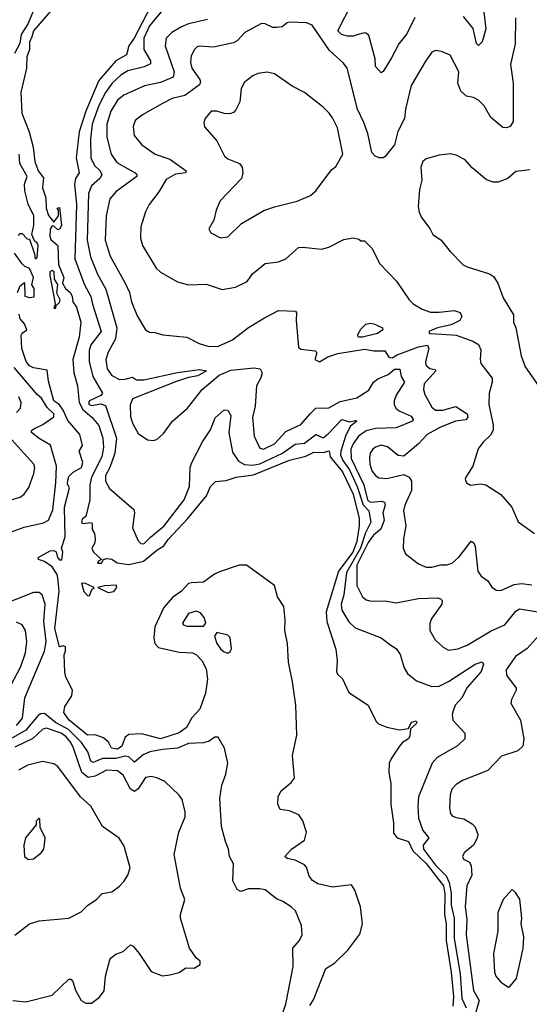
# Model space of a CAD drawing. Extents: x 1245432 to 1420865, y 606325 to 671314.
# Tile 68 of 256: x 1285832 to 1288556, y 629024 to 634295. Entities that reach past the tile are written whole.
import ezdxf

# ---------------------------------------------------------------- set-up
doc = ezdxf.new("R2010")
doc.units = 0

msp = doc.modelspace()

# ---------------------------------------------------------------- linework, layer by layer
at = {"layer": '0CON20XD'}
for points in [[(1285806.5, 634115), (1285835, 634168.9), (1285841, 634215), (1285875, 634268.8), (1285903, 634337), (1285937.7, 634375), (1285963.1, 634436.9), (1285994.8, 634485), (1286000.6, 634509.4), (1286017.7, 634537.7), (1286077.7, 634675), (1286082, 634735), (1286073.2, 634755), (1286039.2, 634785), (1286009, 634829), (1285968.4, 634868.4), (1285925, 634882.7), (1285795, 634884.5)], [(1286535.8, 634375), (1286488.7, 634281.3), (1286444.1, 634195.9), (1286415.1, 634155), (1286403.1, 634106.9), (1286345, 634074.8), (1286255, 633970), (1286184.9, 633805), (1286149.4, 633695), (1286134.2, 633555), (1286148.9, 633475), (1286130.5, 633445), (1286125.2, 633415), (1286134.6, 633305), (1286126.3, 633015), (1286178, 632875), (1286212.1, 632812.1), (1286221.6, 632771.6), (1286266.5, 632625), (1286211.5, 632555), (1286203.1, 632523.1), (1286203.2, 632465), (1286222.2, 632385), (1286274, 632295), (1286266.3, 632283.7), (1286205, 632255.2), (1286198.8, 632245), (1286203.5, 632235), (1286215, 632229.6), (1286265, 632238.9), (1286289.9, 632229.9), (1286348.9, 632055), (1286340.6, 631975), (1286313.1, 631896.9), (1286290.3, 631855), (1286291.4, 631825), (1286312.5, 631785), (1286442.7, 631672.7), (1286445.5, 631655), (1286435.3, 631575), (1286465, 631504.3), (1286480.2, 631490.2), (1286495, 631489.5), (1286531.2, 631525), (1286605, 631585.4), (1286711.4, 631725), (1286740, 631795), (1286743.8, 631895), (1286749.9, 631920.1), (1286809.7, 632035), (1286851.1, 632098.9), (1286876.9, 632163.1), (1286925, 632205.4), (1286945, 632204.4), (1286961.5, 632175), (1286949.6, 632085), (1286969, 631979), (1287001.7, 631931.7), (1287034, 631914), (1287075, 631909.3), (1287115, 631917.3), (1287236.3, 631973.7), (1287305, 632022.2), (1287355, 632028.1), (1287415, 632073.3), (1287455, 632056.8), (1287481.6, 632078.4), (1287555, 632154.6), (1287595, 632142.2), (1287625, 632149.4), (1287633.8, 632145), (1287601.2, 632118.8), (1287575, 632069.8), (1287548.4, 631985), (1287547.7, 631965), (1287560.1, 631935), (1287594.3, 631884.3), (1287636.4, 631795), (1287667.6, 631697.6), (1287699.2, 631665), (1287708.8, 631605), (1287681.5, 631548.5), (1287654.6, 631465), (1287579.8, 631335), (1287565.2, 631215), (1287549.8, 631165), (1287554.4, 631134.4), (1287591.8, 631071.8), (1287625, 631039.1), (1287763.8, 630985), (1287817, 630947), (1287845, 630928), (1287866.2, 630896.2), (1287886.9, 630825), (1287905, 630794.3), (1287954, 630755), (1288035, 630725.5), (1288075, 630726.7), (1288125, 630751.7), (1288267.1, 630845), (1288305, 630857.5), (1288312.5, 630845), (1288298.8, 630805), (1288225, 630719.1), (1288195.8, 630664.2), (1288159.6, 630625), (1288148.8, 630595), (1288143.8, 630575), (1288148, 630545), (1288211.4, 630475), (1288212.2, 630445), (1288171.8, 630408.2), (1288064.5, 630345), (1288036.4, 630315), (1287964.6, 630135), (1287960.4, 630085), (1287965, 630020), (1287986.5, 629955), (1288019.6, 629915), (1287988.8, 629875), (1287990.6, 629855), (1288055, 629768.6), (1288112.3, 629712.3), (1288127.5, 629675), (1288138.9, 629618.9), (1288139.2, 629555), (1288154.7, 629485), (1288155.5, 629375.5), (1288186.5, 629186.5), (1288196.1, 629055), (1288218.3, 629005)], [(1287944.3, 634305.7), (1287901.1, 634218.9), (1287859.2, 634165), (1287820, 634090), (1287775, 634016.7), (1287765, 634010), (1287734.2, 634045), (1287733.3, 634085), (1287699.3, 634209.3), (1287685, 634223.3), (1287675, 634224.5), (1287640.8, 634215), (1287615, 634206.6), (1287585, 634205.9), (1287551.9, 634215), (1287533.4, 634235), (1287609.7, 634385)], [(1285997.7, 634342.3), (1285906.4, 634235), (1285896.6, 634203.4), (1285883.5, 634175), (1285883.8, 634135), (1285870.7, 634095), (1285867.5, 634035), (1285837.9, 633905), (1285843.7, 633795), (1285882.1, 633695), (1285903, 633613), (1285912.6, 633535), (1285931, 633485), (1285958.3, 633448.3), (1285953.5, 633395), (1285971.9, 633341.9), (1285973.9, 633285), (1285985, 633246), (1286015, 633210), (1286040, 633245), (1286040, 633275), (1286032.5, 633285), (1286045, 633290), (1286055, 633192.5), (1286045, 633173.3), (1286035, 633170), (1286015, 633190), (1286005, 633191.2), (1285995, 633173.3), (1285992.6, 633135), (1285998.3, 633118.3), (1286036.2, 633085), (1286039.5, 632985), (1286067.5, 632915), (1286060, 632885), (1286076, 632856), (1286101.2, 632835), (1286112, 632815), (1286116, 632785), (1286135.3, 632755.3), (1286158.9, 632675), (1286149.1, 632595), (1286116.1, 632475), (1286122, 632405), (1286140.6, 632335), (1286150.4, 632245), (1286168.6, 632208.6), (1286218.6, 632165), (1286255, 632122.5), (1286276.2, 632055), (1286280.7, 632005), (1286270.8, 631955), (1286216, 631845), (1286207, 631805), (1286206, 631725), (1286186.2, 631635), (1286165, 631620), (1286162, 631605), (1286165, 631597.5), (1286215, 631602.5), (1286220, 631595), (1286220, 631565), (1286231.2, 631545), (1286235.8, 631514.2), (1286233.8, 631495), (1286216.7, 631465), (1286226.7, 631445), (1286270, 631405), (1286255, 631397.5), (1286247.5, 631385), (1286270, 631385), (1286280, 631405), (1286295, 631410), (1286325, 631406.2), (1286352.5, 631387.5), (1286415, 631377.7), (1286494.4, 631395.6), (1286565.5, 631455), (1286602.5, 631477.5), (1286625, 631511.3), (1286728.1, 631621.9), (1286830.8, 631745), (1286852, 631795), (1286878, 631822), (1286935, 631828), (1286990, 631845), (1287081.2, 631858.8), (1287275, 631936.6), (1287362, 631958), (1287405, 631979.8), (1287455, 631978.4), (1287486.7, 631986.7), (1287491.2, 631955), (1287557.4, 631875), (1287615, 631753.9), (1287646.7, 631625), (1287647.5, 631585), (1287635, 631500.5), (1287613.1, 631445), (1287536.9, 631343.1), (1287471.3, 631125), (1287473.5, 631073.5), (1287521.4, 630925), (1287529.2, 630865), (1287525.8, 630805.8), (1287531.2, 630791.2), (1287557, 630767), (1287592.4, 630692.4), (1287695.5, 630625.5), (1287737.3, 630537.3), (1287750, 630525), (1287795, 630507.5), (1287862.3, 630492.3), (1287909.8, 630500.2), (1287927.5, 630535), (1287950.9, 630540.9), (1287955.4, 630535), (1287951.3, 630525), (1287921.4, 630498.6), (1287918.5, 630461.5), (1287910, 630445), (1287879.2, 630425), (1287862.9, 630405), (1287818.9, 630341.1), (1287807.8, 630315), (1287806.2, 630265), (1287816.2, 630205), (1287816.8, 630095), (1287831.3, 629995), (1287830.5, 629940.5), (1287849.4, 629915), (1287911.1, 629895), (1287934.6, 629845), (1288005, 629777), (1288098.2, 629658.2), (1288105.6, 629615), (1288103.7, 629505), (1288111.2, 629455), (1288111.3, 629365), (1288139, 629195), (1288152, 629065), (1288147, 629013)], [(1286595, 634346.2), (1286525, 634262.2), (1286496.3, 634195), (1286496.2, 634135), (1286531.5, 634075), (1286532, 634058), (1286497.4, 634042.6), (1286409.1, 634020.9), (1286375, 633999.2), (1286325.8, 633955), (1286289.8, 633905), (1286255, 633835.4), (1286219.3, 633735), (1286210, 633655), (1286211.4, 633555), (1286231.4, 633515), (1286262.2, 633485), (1286271.8, 633465), (1286260.4, 633445), (1286214.8, 633405.2), (1286200.2, 633365), (1286192.9, 633115), (1286209.5, 633025), (1286247.4, 632932.6), (1286292.5, 632852.5), (1286351.6, 632645), (1286344.4, 632585.6), (1286304, 632515), (1286292.4, 632475), (1286299.3, 632425), (1286325, 632390), (1286365, 632369.1), (1286395, 632369.7), (1286435, 632381.9), (1286456.9, 632366.9), (1286495, 632366.8), (1286675.2, 632405.2), (1286792.5, 632422.5), (1286830, 632415), (1286785, 632388.7), (1286735, 632379.3), (1286665, 632355.2), (1286435, 632265.5), (1286422.8, 632232.8), (1286425, 632170), (1286435, 632134), (1286465, 632078.8), (1286515.9, 632045.9), (1286545, 632042), (1286565, 632047.5), (1286600.2, 632079.8), (1286648, 632145), (1286729.2, 632215), (1286808, 632315), (1286898.4, 632391.6), (1286961, 632419), (1287085, 632431), (1287117.9, 632425), (1287128.2, 632405), (1287121.9, 632378.1), (1287097.8, 632335), (1287090.7, 632225), (1287076.9, 632165), (1287085.5, 632065), (1287115, 632000.8), (1287135.7, 631995.7), (1287193.5, 632025), (1287255, 632090), (1287335, 632128.2), (1287386.2, 632186.2), (1287415, 632214.6), (1287485, 632216.1), (1287545, 632250.6), (1287635, 632270.7), (1287699.3, 632310.7), (1287723.5, 632355), (1287747.2, 632372.8), (1287801.2, 632395), (1287835, 632423.5), (1287865, 632423.1), (1287871.5, 632385), (1287889.4, 632355), (1287844.9, 632285), (1287834, 632255), (1287834, 632234), (1287843.2, 632215), (1287860.4, 632200.4), (1287925, 632173.1), (1287936.5, 632155), (1287932.5, 632145), (1287845, 632109.6), (1287735, 632107), (1287685, 632093), (1287644.1, 632065), (1287615, 632024.6), (1287602.3, 631995), (1287604.9, 631945), (1287672.3, 631805), (1287691.4, 631725), (1287700.9, 631715), (1287715, 631712), (1287765, 631716.8), (1287782.1, 631712.1), (1287785.5, 631695), (1287772.6, 631655), (1287780.6, 631615), (1287762.9, 631567.1), (1287722.8, 631535), (1287695, 631496), (1287634.5, 631375), (1287635, 631266.2), (1287665, 631204.4), (1287685, 631188.9), (1287703.9, 631183.9), (1287795, 631181.5), (1287845, 631173.6), (1287965, 631195.9), (1288065, 631199.6), (1288082, 631195), (1288090, 631185), (1288089.4, 631165), (1288032.5, 631085), (1288025, 631060), (1288025.6, 631025), (1288053.1, 630975), (1288096.2, 630935), (1288125, 630919.2), (1288175, 630927.5), (1288225, 630946.9), (1288352.5, 631022.5), (1288426.5, 631055), (1288485, 631127.5), (1288505, 631140.5), (1288647.4, 631117.4)], [(1288312.8, 634335), (1288323.3, 634245), (1288305, 634176.2), (1288285, 634155.8), (1288275, 634168), (1288257.1, 634247.1), (1288205, 634312.3)], [(1286836.2, 634295), (1286735, 634272.4), (1286693.1, 634255), (1286644.4, 634225.6), (1286615, 634196.7), (1286609.3, 634155), (1286658.1, 634015), (1286652.1, 633987.9), (1286585, 633957.7), (1286499.3, 633940.7), (1286388.7, 633891.3), (1286355, 633864.6), (1286319.2, 633805), (1286298, 633735), (1286296.8, 633665), (1286320.3, 633575), (1286350.4, 633530.4), (1286448.9, 633475), (1286458.5, 633465), (1286458.5, 633455), (1286347.5, 633375), (1286313.6, 633335), (1286294.7, 633245.3), (1286289.1, 633115), (1286315, 633028.6), (1286396.2, 632885), (1286418.5, 632835), (1286428.8, 632785), (1286459.5, 632709.5), (1286505, 632634), (1286525, 632622.5), (1286555, 632620.8), (1286597.9, 632607.9), (1286725.7, 632595.7), (1286790.9, 632560.9), (1286842.5, 632545), (1286895, 632547.5), (1286968.7, 632581.3), (1287055, 632646.5), (1287140.9, 632699.1), (1287215, 632738.5), (1287306.7, 632735), (1287312, 632725), (1287309.4, 632685), (1287322, 632542), (1287335, 632530.9), (1287411.4, 632521.4), (1287418.8, 632515), (1287418.8, 632505), (1287410, 632475), (1287435, 632464), (1287479.7, 632490.3), (1287532.9, 632507.1), (1287675, 632530.5), (1287725, 632521.2), (1287785, 632521.2), (1287805, 632488.2), (1287823.3, 632485), (1287849.5, 632500.5), (1287965, 632544.3), (1288011.7, 632551.7), (1288018.7, 632535), (1288002.4, 632465), (1288003.9, 632445), (1288025, 632428.2), (1288052.7, 632422.7), (1288057.5, 632415), (1287995.2, 632345), (1287991, 632315), (1287998.5, 632288.5), (1288035, 632220.8), (1288055, 632205.2), (1288095, 632204.3), (1288163.7, 632223.7), (1288224.2, 632185), (1288227.1, 632165), (1288217.9, 632152.1), (1288162.5, 632145), (1288077.7, 632112.3), (1288010.6, 632075), (1287964.2, 632025), (1287885, 631958.6), (1287855, 631961.4), (1287798.2, 632008.2), (1287765, 632016.7), (1287735, 632006.9), (1287720, 631995), (1287706.2, 631975), (1287701.7, 631951.7), (1287703.1, 631915), (1287715, 631880), (1287735, 631854.5), (1287752.7, 631842.7), (1287795, 631838.2), (1287885, 631860.6), (1287915, 631845.7), (1287926.9, 631825), (1287926.2, 631775), (1287890.8, 631695), (1287883.8, 631665), (1287895.6, 631585), (1287883.1, 631515), (1287881.4, 631465), (1287894.2, 631435), (1287965, 631381.4), (1288005, 631364.5), (1288035, 631364.4), (1288083, 631377), (1288115, 631375.7), (1288143.8, 631386.2), (1288181.2, 631418.8), (1288245, 631503.3), (1288260, 631495), (1288267.5, 631475), (1288281.7, 631341.7), (1288300, 631315), (1288335, 631291.2), (1288356.8, 631256.8), (1288380.9, 631240.9), (1288405, 631238.6), (1288475, 631271.5), (1288515, 631277.1), (1288569.6, 631269.6)], [(1288483.1, 634305), (1288481.2, 634165), (1288455.5, 634054.5), (1288469.6, 633955), (1288470.5, 633749.5), (1288455, 633722.5), (1288435, 633715.6), (1288415, 633717.5), (1288351.4, 633771.4), (1288315, 633832.9), (1288285, 633864.3), (1288257.4, 633877.4), (1288220, 633885), (1288191.3, 633911.3), (1288174.5, 633955), (1288179.4, 634015), (1288133.3, 634105), (1288087.5, 634125), (1288055, 634130), (1288035, 634120), (1288005, 634078.8), (1287925, 633942), (1287893.9, 633815), (1287889.1, 633765), (1287853.4, 633696.6), (1287835.3, 633625), (1287785, 633561.4), (1287775, 633554.5), (1287754.4, 633555.6), (1287732.5, 633565), (1287714.3, 633584.3), (1287692.5, 633685), (1287672.7, 633745), (1287637.6, 633815), (1287583.3, 634035), (1287562.6, 634062.6), (1287489.1, 634129.1), (1287395, 634266.2), (1287365, 634278.6), (1287278.7, 634281.3), (1287262.5, 634277.5), (1287235, 634256.2), (1287206.9, 634253.1), (1287185, 634253.3), (1287145, 634273.1), (1287125, 634274.3), (1287035, 634225.7), (1286995, 634182.2), (1286975, 634170.4), (1286867.6, 634147.6), (1286795, 634152.9), (1286780.9, 634149.1), (1286765.6, 634135), (1286748.8, 634101.2), (1286744.6, 634065), (1286752.5, 634035), (1286795.4, 633975), (1286798.6, 633961.4), (1286793.2, 633946.8), (1286715, 633888.2), (1286647.3, 633872.7), (1286595, 633845.4), (1286489.2, 633785), (1286449.2, 633755), (1286437.9, 633722.1), (1286444.4, 633675), (1286484.3, 633625), (1286555.7, 633575), (1286635, 633547.3), (1286722, 633485), (1286717.5, 633475), (1286665, 633467.9), (1286615, 633438.5), (1286575, 633372.5), (1286523.8, 633306.2), (1286503.9, 633266.1), (1286480, 633185), (1286478.1, 633125), (1286488.1, 633085), (1286560.8, 632965), (1286585, 632942.5), (1286675, 632890.8), (1286735, 632875.7), (1286828.6, 632878.6), (1286915, 632850.6), (1286985, 632863.5), (1287047.6, 632892.4), (1287075.8, 632935), (1287145, 632990), (1287215, 632998.1), (1287255, 633014.3), (1287322.5, 633075), (1287345, 633077.5), (1287445, 633066.2), (1287485, 633076.2), (1287565, 633118), (1287615, 633127.5), (1287645, 633120), (1287655, 633110), (1287675, 633110), (1287715, 633072.5), (1287757.7, 632987.7), (1287846, 632895), (1287914.3, 632795), (1287935, 632774.2), (1287984.4, 632744.4), (1288029.1, 632729.1), (1288075, 632728.5), (1288155, 632738.5), (1288187.1, 632727.1), (1288196.2, 632705), (1288184.4, 632685), (1288138.4, 632661.6), (1288065, 632644.6), (1288020, 632625), (1288023.3, 632615), (1288088.2, 632611.8), (1288165, 632606.2), (1288255, 632573.6), (1288285, 632555.6), (1288297.6, 632527.6), (1288293.5, 632475), (1288297.8, 632455), (1288357.5, 632375), (1288358.1, 632355), (1288341.4, 632295), (1288340, 632235), (1288363.6, 632125), (1288362.8, 632097.2), (1288349.4, 632070.6), (1288308, 632032), (1288283.1, 631996.9), (1288253.8, 631905), (1288216.7, 631845), (1288213.8, 631835), (1288220, 631815), (1288242.3, 631802.3), (1288295, 631810.8), (1288324.5, 631804.5), (1288403.6, 631753.6), (1288464, 631685), (1288496.9, 631606.9), (1288585, 631543.3)], [(1286905, 633127.5), (1286945, 633132.5), (1287017, 633203), (1287137.6, 633272.4), (1287195, 633293.1), (1287315, 633323.1), (1287386.9, 633353.1), (1287415, 633379.2), (1287499.7, 633490.3), (1287521.7, 633508.3), (1287558.9, 633575), (1287531.8, 633715), (1287505, 633770), (1287485.7, 633795), (1287455, 633826.7), (1287355, 633905.7), (1287289.1, 633939.1), (1287195, 634005.5), (1287155, 634014.4), (1287105, 634006.9), (1287078.8, 633995), (1287032.4, 633957.6), (1287015.6, 633925), (1287008.8, 633855), (1286988.3, 633811.7), (1286975, 633797.8), (1286955, 633790), (1286925, 633791.9), (1286885, 633805.7), (1286855, 633805.8), (1286824, 633765), (1286816.1, 633743.9), (1286820.3, 633720.3), (1286886.2, 633646.2), (1286927.5, 633565), (1286945, 633550), (1287006.7, 633525), (1287022, 633505), (1287024.2, 633474.2), (1287016.9, 633445), (1286904.3, 633325), (1286881.9, 633275), (1286868.9, 633221.1), (1286843.3, 633175), (1286853.9, 633153.9), (1286905, 633127.5)], [(1285825, 633140), (1285835, 633150), (1285845, 633150), (1285871.7, 633121.7), (1285885, 633120), (1285910.5, 633040.5), (1285913.8, 633015), (1285925, 633020), (1285930.5, 633085), (1285925, 633099.1), (1285910, 633110), (1285897.5, 633145), (1285907.7, 633195), (1285907.1, 633245), (1285876.9, 633306.9), (1285858.3, 633378.3), (1285856.9, 633415), (1285872.5, 633455), (1285833.2, 633525), (1285828.7, 633575)], [(1288559.3, 633490.7), (1288485, 633482), (1288441.2, 633445), (1288390, 633425), (1288363.3, 633425), (1288327.6, 633437.6), (1288250.9, 633500.9), (1288214.4, 633544.4), (1288165, 633570), (1288135, 633576.2), (1288075, 633570), (1288005, 633550), (1287988, 633535), (1287977.1, 633505), (1287981.4, 633435), (1287968.6, 633385), (1287962.2, 633295), (1287967.1, 633265), (1287980.8, 633235), (1288025, 633177.5), (1288040, 633145), (1288086, 633115), (1288133.8, 633053.8), (1288203.2, 632983.2), (1288225, 632970.8), (1288344.2, 632934.2), (1288365, 632920), (1288388, 632885), (1288416, 632805), (1288472, 632715), (1288472.2, 632675), (1288484.7, 632644.7), (1288513.8, 632495), (1288535, 632436.7), (1288605.6, 632335)], [(1285820, 632835), (1285835, 632870), (1285857.5, 632887.5), (1285860, 632815), (1285885, 632807.5), (1285908.3, 632811.7), (1285908.6, 632855), (1285896.7, 632875), (1285905.6, 632915), (1285885, 632963.3), (1285857.5, 632975), (1285845, 632987.5), (1285803.3, 633045)], [(1286025, 632750), (1286026.7, 632765), (1286045, 632780), (1286048, 632795), (1286030.5, 632830.5), (1286036.4, 632876.4), (1286018, 632905), (1286015.6, 632945), (1286005, 632952.5), (1285992.9, 632945), (1285992.4, 632925), (1286020, 632785), (1286021.7, 632768.3), (1286015, 632750), (1286025, 632750)], [(1287383, 629017), (1287403, 629047), (1287468.2, 629215), (1287515.6, 629244.4), (1287586.2, 629313.8), (1287650.2, 629399.8), (1287664.7, 629455), (1287653.8, 629545), (1287623.8, 629635), (1287605, 629663.5), (1287505, 629650.6), (1287425, 629668.2), (1287397.3, 629687.3), (1287380.1, 629710.1), (1287365, 629757.5), (1287355, 629771.2), (1287305, 629794.6), (1287262.5, 629805), (1287248.8, 629815), (1287285.6, 629855), (1287355, 629902), (1287364.5, 629945), (1287345, 630006.2), (1287325, 630038.8), (1287275, 630059.2), (1287225, 630066.7), (1287211.2, 630095), (1287214.3, 630135), (1287228, 630165), (1287285, 630212.9), (1287300.5, 630235), (1287289.7, 630355), (1287313.9, 630465), (1287308.2, 630625), (1287290.6, 630750.6), (1287268.4, 630855), (1287263.7, 630955), (1287250.2, 631025), (1287251.9, 631081.9), (1287244, 631154), (1287210.9, 631205), (1287195, 631265.6), (1287044.1, 631374.1), (1287005, 631374.6), (1286900.8, 631339.2), (1286873.6, 631326.4), (1286815, 631283.5), (1286750.5, 631280.5), (1286734.4, 631275.6), (1286697.5, 631235), (1286648.7, 631201.3), (1286602, 631148), (1286554.6, 631045), (1286548.2, 630985), (1286554.7, 630954.7), (1286574.2, 630934.2), (1286685, 630908.6), (1286755, 630904.6), (1286776.9, 630895), (1286806.2, 630865), (1286829.4, 630819.4), (1286836.8, 630765), (1286825, 630689.2), (1286795, 630602.9), (1286752.1, 630557.9), (1286723.3, 630505), (1286685, 630477.4), (1286584.7, 630444.7), (1286485, 630472), (1286415, 630468.6), (1286396.3, 630453.7), (1286378.5, 630405), (1286355, 630390.3), (1286322.9, 630395), (1286306.5, 630426.5), (1286279.5, 630449.5), (1286235, 630466.9), (1286195, 630464.6), (1286096.4, 630545), (1286068, 630585), (1286072.3, 630617.7), (1286110, 630675), (1286113.3, 630705), (1286078.8, 630775), (1286072.3, 630802.3), (1286070, 630895), (1286077.5, 630915), (1286077, 630937), (1286065, 630942.5), (1286045, 630936.7), (1286020.2, 631035), (1286043.6, 631235), (1286036.3, 631306.3), (1286032.2, 631325), (1286005.5, 631365.5), (1285963.6, 631393.6), (1285932.5, 631405), (1285930, 631415), (1285995, 631451.9), (1286014, 631454), (1286026.1, 631446.1), (1286033.3, 631415), (1286045, 631403.8), (1286056.9, 631403.1), (1286062.9, 631445), (1286055.8, 631465), (1286074.6, 631525.4), (1286070.8, 631685), (1286098.2, 631788.2), (1286087.7, 631807.7), (1286089.7, 631830.3), (1286095, 631848.8), (1286117.2, 631872.8), (1286161.7, 631898.3), (1286169.6, 631925), (1286150, 631985), (1286167.6, 632015), (1286153.9, 632075), (1286089, 632149), (1286064.9, 632204.9), (1286045, 632232.4), (1286014.8, 632255), (1285985, 632358.8), (1285978.5, 632418.5), (1285905, 632431.2), (1285885, 632440.9), (1285866.7, 632465), (1285842.7, 632535), (1285839.2, 632605), (1285845, 632616.7), (1285870, 632635), (1285857, 632667), (1285835, 632692.5), (1285828, 632718)], [(1287665, 632594.4), (1287644, 632595), (1287638.6, 632605), (1287655, 632638.6), (1287682, 632665), (1287705, 632670), (1287725, 632666.5), (1287770.8, 632645), (1287772.9, 632635), (1287745.6, 632615), (1287665, 632594.4)], [(1285655, 631504.7), (1285855, 631578.8), (1285959.5, 631600.5), (1285985, 631616), (1286008.3, 631671.7), (1286024.8, 631815), (1286027.8, 631905), (1285996.7, 632016.7), (1285935, 632052.2), (1285895.5, 632085), (1285895.5, 632095), (1285907.8, 632105), (1285955, 632127.1), (1286015, 632168.5), (1286015, 632185.3), (1285978.2, 632218.2), (1285948.1, 632268.1), (1285925, 632287.9), (1285802.1, 632432.1)], [(1285815, 632191.8), (1285835.3, 632214.7), (1285839.2, 632245), (1285827.7, 632275)], [(1285731.4, 631708.6), (1285835, 631739.5), (1285855, 631754.4), (1285879.8, 631790.2), (1285908.2, 631865), (1285911.8, 631895), (1285906.7, 631915), (1285787.6, 632047.6)], [(1286205, 631210), (1286217.5, 631245), (1286230, 631255), (1286184.4, 631275.6), (1286161.7, 631278.3), (1286175, 631233.3), (1286195, 631212.5), (1286205, 631210)], [(1286305, 631228.8), (1286335, 631234.4), (1286351.4, 631255), (1286347.5, 631267.5), (1286285, 631264.3), (1286250, 631255), (1286305, 631228.8)], [(1285815, 630516), (1285846.5, 630555), (1285858.3, 630665), (1285965, 630913.6), (1285973, 630965), (1285961.2, 631075), (1285968.5, 631165), (1285952.1, 631215), (1285935, 631228), (1285905, 631228.3), (1285715, 631154.1)], [(1286815, 631047.5), (1286826.2, 631065), (1286818, 631095), (1286799.1, 631119.1), (1286775, 631129.2), (1286733.8, 631115), (1286702, 631065), (1286707.5, 631055), (1286725, 631048.8), (1286815, 631047.5)], [(1285765, 630692.5), (1285837.5, 630832.5), (1285862, 630905), (1285870.7, 630965), (1285862.9, 631025), (1285845, 631055.6), (1285815, 631069.1)], [(1286945, 630903.3), (1286957.7, 630912.3), (1286964, 630926), (1286957.9, 630987.9), (1286945, 630999.2), (1286885, 631013.3), (1286874.2, 630995), (1286885.7, 630955), (1286905, 630926), (1286925, 630910), (1286945, 630903.3)], [(1288609.8, 631000.2), (1288545, 630928.4), (1288483.1, 630885), (1288433.6, 630813.6), (1288434, 630785), (1288486.8, 630716.8), (1288487.1, 630705), (1288461.9, 630655), (1288458.1, 630635), (1288509.6, 630545), (1288526.7, 630445), (1288522.7, 630405), (1288495, 630380.9), (1288407.8, 630352.2), (1288335.3, 630274.7), (1288198.7, 630221.3), (1288165, 630200), (1288142.9, 630175), (1288133.8, 630145), (1288129.4, 630075), (1288135.8, 630045), (1288145, 630032.5), (1288165, 630022.9), (1288206.9, 630016.9), (1288250.6, 629990.6), (1288266, 629975), (1288280.8, 629935), (1288277.5, 629912.5), (1288258, 629875), (1288208.8, 629835), (1288200, 629815), (1288205, 629800), (1288237.5, 629785), (1288246.2, 629765), (1288250, 629715), (1288222.6, 629657.4), (1288213.4, 629545), (1288222.6, 629477.4), (1288218.4, 629395), (1288257.8, 629097.8), (1288289.1, 629045), (1288263.4, 628956.6)], [(1287231.2, 628958.8), (1287255.3, 629024.7), (1287294.6, 629225.4), (1287291.4, 629325), (1287328.6, 629365), (1287342.2, 629395), (1287338.1, 629445), (1287306.2, 629525), (1287283.8, 629545), (1287238.8, 629575), (1287205, 629588.5), (1287145, 629636.6), (1287115, 629642.5), (1287055, 629641.4), (1287015, 629628.1), (1286995, 629637.5), (1286970.6, 629685), (1286975.8, 629775), (1286954.2, 629815), (1286947.8, 629855), (1286932.9, 629895), (1286910, 629975), (1286901.1, 630125), (1286913.1, 630196.9), (1286934.4, 630255), (1286944.3, 630315), (1286926, 630395), (1286893, 630453), (1286875, 630453.3), (1286845, 630432), (1286815, 630424.3), (1286735, 630419.6), (1286675, 630394.4), (1286595, 630388.4), (1286527.8, 630375), (1286491.4, 630358.6), (1286445, 630320.6), (1286415, 630348.1), (1286395, 630352.4), (1286345, 630339.6), (1286275, 630338.8), (1286225, 630318.4), (1286211.7, 630325), (1286195.8, 630375), (1286162.8, 630425), (1286093.3, 630495), (1286023.2, 630533.2), (1285965, 630580.4), (1285945, 630579.1), (1285930.7, 630569.3), (1285865, 630491), (1285772.2, 630437.8)], [(1285795, 629044.3), (1285865, 629036.2), (1286005, 629072.5), (1286095, 629158.8), (1286105, 629158.8), (1286115, 629146.7), (1286130.2, 629100.2), (1286160.6, 629045), (1286185, 629030.5), (1286215, 629030.6), (1286257.6, 629062.4), (1286282.5, 629095), (1286291.1, 629175), (1286315, 629268.8), (1286345, 629292.5), (1286385, 629306), (1286425, 629342), (1286438.6, 629335), (1286470.9, 629295), (1286535, 629198.6), (1286595, 629175.8), (1286635, 629182), (1286685, 629193.8), (1286720.7, 629219.3), (1286765, 629217.5), (1286797, 629237), (1286796.7, 629255), (1286775, 629272.5), (1286739.2, 629325), (1286690.8, 629485), (1286690.8, 629505), (1286714.5, 629585), (1286691.1, 629645), (1286658.1, 629825), (1286683.1, 629945), (1286716.8, 630026.8), (1286716.9, 630055), (1286700.6, 630120.6), (1286685, 630144.2), (1286606.9, 630216.9), (1286565, 630236.9), (1286535, 630243.3), (1286505, 630237.8), (1286465, 630176.5), (1286445, 630163.8), (1286423.6, 630175), (1286385, 630251.2), (1286355, 630273.2), (1286295, 630277.5), (1286235, 630245.5), (1286198.4, 630238.4), (1286164.7, 630264.7), (1286120.2, 630395), (1286105, 630425.7), (1286079.5, 630455), (1286053.4, 630475), (1285975, 630502.9), (1285955, 630496.9), (1285902.6, 630447.4), (1285805, 630400.6)], [(1285805.4, 629394.6), (1285885, 629454.2), (1285935, 629470), (1286095, 629485.7), (1286160.9, 629519.1), (1286195, 629552.5), (1286245, 629585.8), (1286272.9, 629617.1), (1286325, 629626), (1286365, 629656.7), (1286389.1, 629680.9), (1286410, 629715), (1286422, 629755), (1286390.9, 629870.9), (1286362.7, 629912.7), (1286273.8, 629975), (1286212, 630085), (1286156.7, 630135), (1286035, 630297.5), (1286015, 630310.8), (1285954.4, 630324.4), (1285875.4, 630304.6), (1285825, 630277.8)], [(1285878.3, 629798.3), (1285905, 629803.3), (1285946.7, 629835), (1285960, 629855), (1285966.7, 629895), (1285967.5, 629915), (1285940.7, 629970.7), (1285940, 630015), (1285935, 630020), (1285920, 630005), (1285920, 629985), (1285862.5, 629915), (1285853.3, 629875), (1285857.5, 629815), (1285878.3, 629798.3)], [(1288445, 629116.2), (1288455, 629120), (1288488.3, 629161.7), (1288523, 629323), (1288528, 629385), (1288513.8, 629455), (1288516.7, 629485), (1288506, 629586), (1288483, 629623), (1288465, 629637.5), (1288416.7, 629585), (1288387.5, 629515), (1288388.1, 629415), (1288365.7, 629295), (1288371.1, 629195), (1288377.1, 629175), (1288405, 629142.9), (1288445, 629116.2)]]:
    msp.add_lwpolyline(points, dxfattribs=at)

doc.saveas('drawing.dxf')
